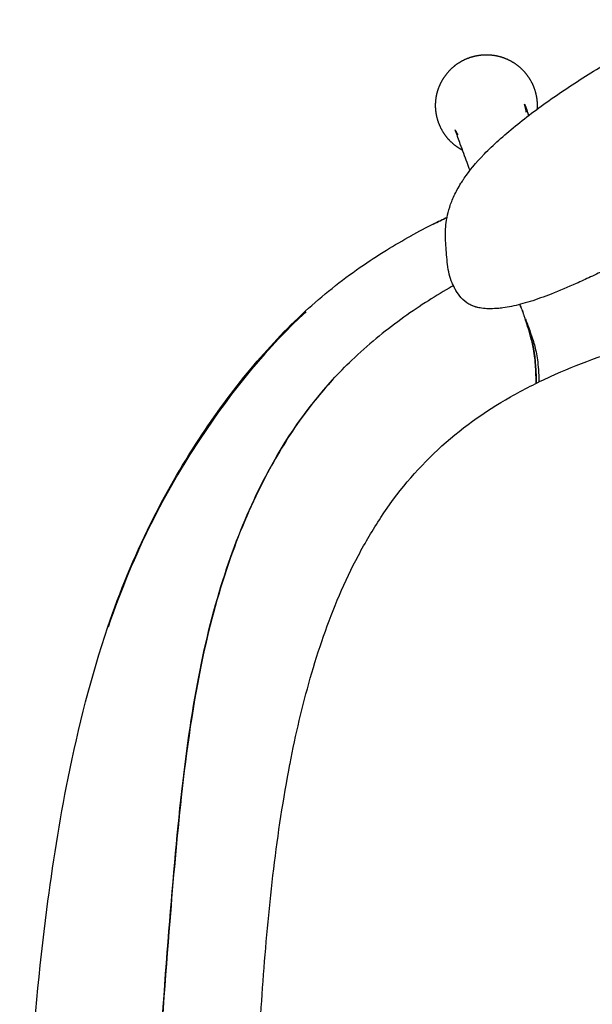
# Model space of a CAD drawing. Header units: millimetres. Extents: x -51070 to 51015663, y -411665 to 5486839.
# Tile 27 of 31: x 51014372 to 51014508, y 5486031 to 5486264. Entities that reach past the tile are written whole.
import ezdxf

# ---------------------------------------------------------------- set-up
doc = ezdxf.new("R2010")
doc.units = ezdxf.units.MM
doc.layers.add('00_FURNITURE _', color=30, linetype='Continuous', lineweight=9)
doc.layers.add('08-01-2026-braccioli-080126', color=7, linetype='Continuous', true_color=0x000000)

# ---------------------------------------------------------------- blocks, each defined once
blk = doc.blocks.new('awrsghj')
at = {"layer": '08-01-2026-braccioli-080126', "color": 7}
for points, knots in [([(-25179.12, -10407.85), (-25179.1, -10407.83), (-25179.08, -10407.81), (-25179.07, -10407.79), (-25178.05, -10406.74), (-25176.91, -10405.65), (-25175.68, -10404.54), (-25174.45, -10403.43), (-25173.12, -10402.3), (-25171.72, -10401.16), (-25170.33, -10400.03), (-25168.86, -10398.89), (-25167.34, -10397.75), (-25165.82, -10396.61), (-25164.25, -10395.48), (-25162.64, -10394.36), (-25159.42, -10392.12), (-25156.05, -10389.93), (-25152.59, -10387.8), (-25149.13, -10385.68), (-25145.58, -10383.63), (-25141.96, -10381.67), (-25138.34, -10379.7), (-25134.66, -10377.82), (-25130.92, -10376.05), (-25130.91, -10376.05), (-25130.91, -10376.05), (-25130.91, -10376.04)], [0, 0, 0, 0, 0.108976, 0.108976, 0.108976, 6.37615, 6.37615, 6.37615, 12.633821, 12.633821, 12.633821, 18.883054, 18.883054, 18.883054, 25.126988, 25.126988, 25.126988, 37.610106, 37.610106, 37.610106, 50.083959, 50.083959, 50.083959, 62.558506, 62.558506, 62.558506, 62.571225, 62.571225, 62.571225, 62.571225]), ([(-25169.19, -10397.91), (-25169.21, -10397.68), (-25169.23, -10397.45), (-25169.31, -10397.01), (-25169.35, -10396.79), (-25169.47, -10396.28), (-25169.53, -10396.13), (-25169.55, -10396.06), (-25169.55, -10396.05), (-25169.55, -10396.05)], [0, 0, 0, 0, 0.769889, 0.769889, 1.584232, 1.584232, 3.118644, 3.118644, 3.578184, 3.578184, 3.578184, 3.578184]), ([(-25169.55, -10396.05), (-25169.55, -10396.05), (-25169.53, -10396.12), (-25169.47, -10396.28), (-25169.42, -10396.4), (-25169.38, -10396.52)], [3.578184, 3.578184, 3.578184, 3.578184, 5.00638, 5.00638, 6.600375, 6.600375, 6.600375, 6.600375]), ([(-25169.38, -10396.52), (-25169.18, -10397.06), (-25168.95, -10397.66), (-25168.71, -10398.33), (-25168.64, -10398.5), (-25168.58, -10398.68)], [0, 0, 0, 0, 7.706977, 7.706977, 10.434519, 10.434519, 10.434519, 10.434519]), ([(-25185.97, -10402.06), (-25185.97, -10402.06), (-25185.97, -10402.07), (-25185.96, -10402.09), (-25185.95, -10402.12), (-25185.91, -10402.2), (-25185.88, -10402.27), (-25185.73, -10402.58), (-25185.55, -10402.92), (-25185.31, -10403.28)], [2.177786, 2.177786, 2.177786, 2.177786, 2.514482, 2.514482, 3.046563, 3.046563, 3.648178, 3.648178, 5.230223, 5.230223, 5.230223, 5.230223]), ([(-24863.04, -10438.41), (-24864.17, -10437.9), (-24865.3, -10437.38), (-24866.42, -10436.86), (-24867.65, -10436.28), (-24868.86, -10435.71), (-24870.09, -10435.13), (-24871.42, -10434.5), (-24872.75, -10433.87), (-24874.08, -10433.24), (-24875.52, -10432.56), (-24876.95, -10431.88), (-24878.4, -10431.21), (-24881.59, -10429.72), (-24884.79, -10428.27), (-24888.03, -10426.86), (-24891.67, -10425.27), (-24895.33, -10423.75), (-24899.03, -10422.3), (-24903.08, -10420.72), (-24907.22, -10419.2), (-24915.73, -10416.27), (-24920.19, -10414.84), (-24924.65, -10413.52), (-24933.88, -10410.77), (-24943.45, -10408.37), (-24952.92, -10406.56), (-24962.41, -10404.74), (-24971.95, -10403.48), (-24981.57, -10402.68), (-24991.1, -10401.89), (-25000.64, -10401.55), (-25010.2, -10401.55), (-25019.76, -10401.55), (-25029.29, -10401.89), (-25038.82, -10402.68), (-25048.45, -10403.48), (-25057.99, -10404.74), (-25067.48, -10406.56), (-25076.95, -10408.37), (-25086.51, -10410.77), (-25095.75, -10413.52), (-25100.21, -10414.84), (-25104.67, -10416.27), (-25113.18, -10419.2), (-25117.32, -10420.72), (-25121.37, -10422.3), (-25125.07, -10423.75), (-25128.73, -10425.27), (-25132.36, -10426.86), (-25135.61, -10428.27), (-25138.81, -10429.72), (-25142, -10431.21), (-25143.45, -10431.88), (-25144.88, -10432.56), (-25146.32, -10433.24), (-25147.65, -10433.87), (-25148.97, -10434.5), (-25150.3, -10435.13), (-25151.53, -10435.71), (-25152.75, -10436.28), (-25153.98, -10436.86), (-25155.1, -10437.38), (-25156.23, -10437.9), (-25157.36, -10438.41)], [0, 0, 0, 0, 3.773233, 3.773233, 3.773233, 7.885595, 7.885595, 7.885595, 12.3425, 12.3425, 12.3425, 17.143634, 17.143634, 17.143634, 27.760688, 27.760688, 27.760688, 39.683597, 39.683597, 39.683597, 52.784722, 52.784722, 66.787513, 66.787513, 66.787513, 95.928646, 95.928646, 95.928646, 124.875556, 124.875556, 124.875556, 153.538335, 153.538335, 153.538335, 182.201113, 182.201113, 182.201113, 211.148024, 211.148024, 211.148024, 240.289156, 240.289156, 240.289156, 254.291947, 254.291947, 267.393073, 267.393073, 267.393073, 279.315982, 279.315982, 279.315982, 289.933036, 289.933036, 289.933036, 294.734169, 294.734169, 294.734169, 299.191074, 299.191074, 299.191074, 303.303437, 303.303437, 303.303437, 307.076669, 307.076669, 307.076669, 307.076669]), ([(-25184.75, -10405.44), (-25184.95, -10404.9), (-25185.13, -10404.39), (-25185.41, -10403.62), (-25185.5, -10403.36), (-25185.67, -10402.9), (-25185.79, -10402.55), (-25185.87, -10402.34)], [0, 0, 0, 0, 6.784736, 6.784736, 10.761304, 10.761304, 14.740746, 14.740746, 14.740746, 14.740746]), ([(-25186.68, -10438.25), (-25186.98, -10437.6), (-25187.2, -10436.89), (-25187.37, -10436.19), (-25187.54, -10435.44), (-25187.66, -10434.68), (-25187.76, -10433.92), (-25187.86, -10433.16), (-25187.94, -10432.4), (-25188, -10431.64), (-25188.06, -10430.88), (-25188.11, -10430.13), (-25188.16, -10429.37), (-25188.16, -10429.35), (-25188.16, -10429.33), (-25188.17, -10429.31), (-25188.21, -10428.64), (-25188.24, -10427.96), (-25188.25, -10427.27), (-25188.26, -10426.8), (-25188.26, -10426.33), (-25188.24, -10425.86), (-25188.23, -10425.61), (-25188.21, -10425.37), (-25188.19, -10425.11), (-25188.14, -10424.37), (-25188.04, -10423.61), (-25187.89, -10422.81), (-25187.74, -10422.02), (-25187.53, -10421.19), (-25187.25, -10420.33), (-25186.98, -10419.47), (-25186.63, -10418.58), (-25186.19, -10417.64), (-25185.75, -10416.7), (-25185.23, -10415.73), (-25184.59, -10414.7), (-25184.48, -10414.53), (-25184.37, -10414.35), (-25184.11, -10413.96), (-25183.96, -10413.73), (-25183.81, -10413.51), (-25182.62, -10411.77), (-25181.09, -10409.89), (-25179.12, -10407.85)], [0.002822, 0.002822, 0.002822, 0.002822, 8.019693, 8.019693, 8.019693, 16.471084, 16.471084, 16.471084, 24.9077, 24.9077, 24.9077, 33.336702, 33.336702, 33.336702, 33.573762, 33.573762, 33.573762, 40.989945, 40.989945, 40.989945, 45.913938, 45.913938, 45.913938, 48.424281, 48.424281, 48.424281, 55.874458, 55.874458, 55.874458, 63.329164, 63.329164, 63.329164, 70.78266, 70.78266, 70.78266, 78.245098, 78.245098, 78.245098, 79.492279, 79.492279, 81.070884, 81.070884, 81.070884, 93.246326, 93.246326, 93.246326, 93.246326]), ([(-25186.68, -10438.25), (-25186.98, -10437.6), (-25187.2, -10436.89), (-25187.37, -10436.19), (-25187.54, -10435.44), (-25187.66, -10434.68), (-25187.76, -10433.92), (-25187.86, -10433.16), (-25187.94, -10432.4), (-25188, -10431.64), (-25188.06, -10430.88), (-25188.11, -10430.13), (-25188.16, -10429.37), (-25188.16, -10429.35), (-25188.16, -10429.33), (-25188.17, -10429.31), (-25188.21, -10428.64), (-25188.24, -10427.96), (-25188.25, -10427.27), (-25188.26, -10426.8), (-25188.26, -10426.33), (-25188.24, -10425.86), (-25188.23, -10425.61), (-25188.21, -10425.37), (-25188.19, -10425.11), (-25188.14, -10424.37), (-25188.04, -10423.61), (-25187.89, -10422.81), (-25187.74, -10422.02), (-25187.53, -10421.19), (-25187.25, -10420.33), (-25186.98, -10419.47), (-25186.63, -10418.58), (-25186.19, -10417.64), (-25185.75, -10416.7), (-25185.23, -10415.73), (-25184.59, -10414.7), (-25184.48, -10414.53), (-25184.37, -10414.35), (-25184.11, -10413.96), (-25183.96, -10413.73), (-25183.81, -10413.51), (-25182.62, -10411.77), (-25181.09, -10409.89), (-25179.12, -10407.85)], [0.002822, 0.002822, 0.002822, 0.002822, 8.019693, 8.019693, 8.019693, 16.471084, 16.471084, 16.471084, 24.9077, 24.9077, 24.9077, 33.336702, 33.336702, 33.336702, 33.573762, 33.573762, 33.573762, 40.989945, 40.989945, 40.989945, 45.913938, 45.913938, 45.913938, 48.424281, 48.424281, 48.424281, 55.874458, 55.874458, 55.874458, 63.329164, 63.329164, 63.329164, 70.78266, 70.78266, 70.78266, 78.245098, 78.245098, 78.245098, 79.492279, 79.492279, 81.070884, 81.070884, 81.070884, 93.246326, 93.246326, 93.246326, 93.246326]), ([(-25221.38, -10444.97), (-25217.29, -10441.21), (-25212.96, -10437.75), (-25208.39, -10434.58), (-25206.36, -10433.16), (-25204.29, -10431.8), (-25200.28, -10429.34), (-25198.35, -10428.21), (-25196.4, -10427.14)], [0, 0, 0, 0, 16.664684, 16.664684, 16.664684, 24.106283, 24.106283, 30.791945, 30.791945, 30.791945, 30.791945]), ([(-25221.38, -10444.97), (-25217.29, -10441.21), (-25212.96, -10437.75), (-25208.39, -10434.58), (-25206.36, -10433.16), (-25204.29, -10431.8), (-25200.28, -10429.34), (-25198.35, -10428.21), (-25196.4, -10427.14)], [0, 0, 0, 0, 16.664684, 16.664684, 16.664684, 24.106283, 24.106283, 30.791945, 30.791945, 30.791945, 30.791945]), ([(-25187.36, -10439.49), (-25189.26, -10440.59), (-25191.15, -10441.73), (-25194.96, -10444.19), (-25196.9, -10445.52), (-25198.79, -10446.89), (-25200.78, -10448.34), (-25202.73, -10449.85), (-25206.6, -10453.05), (-25208.52, -10454.75), (-25210.38, -10456.53)], [0, 0, 0, 0, 6.61771, 6.61771, 13.63974, 13.63974, 13.63974, 21.033644, 21.033644, 28.72776, 28.72776, 28.72776, 28.72776]), ([(-25187.36, -10439.49), (-25189.26, -10440.59), (-25191.15, -10441.73), (-25194.96, -10444.19), (-25196.9, -10445.52), (-25198.79, -10446.89), (-25200.78, -10448.34), (-25202.73, -10449.85), (-25206.6, -10453.05), (-25208.52, -10454.75), (-25210.38, -10456.53)], [0, 0, 0, 0, 6.61771, 6.61771, 13.63974, 13.63974, 13.63974, 21.033644, 21.033644, 28.72776, 28.72776, 28.72776, 28.72776]), ([(-25190.07, -10477.7), (-25184.88, -10472.86), (-25179.05, -10468.73), (-25172.9, -10465.22), (-25169.82, -10463.47), (-25166.66, -10461.87), (-25163.44, -10460.4), (-25160.23, -10458.94), (-25156.96, -10457.61), (-25153.65, -10456.38), (-25150.35, -10455.17), (-25147.02, -10454.06), (-25143.66, -10453.04), (-25140.3, -10452.02), (-25136.91, -10451.09), (-25133.51, -10450.23), (-25130.11, -10449.37), (-25126.7, -10448.58), (-25123.27, -10447.85), (-25119.84, -10447.12), (-25116.4, -10446.45), (-25112.96, -10445.83), (-25112.95, -10445.82), (-25112.94, -10445.82), (-25112.93, -10445.82), (-25104.47, -10444.28), (-25095.97, -10443.02), (-25087.44, -10441.96), (-25078.91, -10440.91), (-25070.35, -10440.07), (-25061.77, -10439.41), (-25053.2, -10438.75), (-25044.61, -10438.28), (-25036.01, -10437.96), (-25027.41, -10437.65), (-25018.81, -10437.49), (-25010.2, -10437.49), (-25001.59, -10437.49), (-24992.98, -10437.65), (-24984.39, -10437.96), (-24975.79, -10438.28), (-24967.19, -10438.75), (-24958.62, -10439.41), (-24950.04, -10440.07), (-24941.48, -10440.91), (-24932.96, -10441.96), (-24924.42, -10443.02), (-24915.92, -10444.28), (-24907.47, -10445.82), (-24907.46, -10445.82), (-24907.45, -10445.82), (-24907.44, -10445.83), (-24900.53, -10447.08), (-24893.66, -10448.51), (-24886.86, -10450.23), (-24880.04, -10451.96), (-24873.29, -10453.96), (-24866.69, -10456.41), (-24863.38, -10457.63), (-24860.11, -10458.96), (-24856.91, -10460.43), (-24853.7, -10461.89), (-24850.54, -10463.49), (-24847.48, -10465.24), (-24844.4, -10466.99), (-24841.42, -10468.89), (-24838.55, -10470.96), (-24835.67, -10473.04), (-24832.92, -10475.28), (-24830.32, -10477.7)], [0, 0, 0, 0, 21.372907, 21.372907, 21.372907, 32.020866, 32.020866, 32.020866, 42.628021, 42.628021, 42.628021, 53.197888, 53.197888, 53.197888, 63.750893, 63.750893, 63.750893, 74.29539, 74.29539, 74.29539, 84.82962, 84.82962, 84.82962, 84.858124, 84.858124, 84.858124, 110.705355, 110.705355, 110.705355, 136.541882, 136.541882, 136.541882, 162.370682, 162.370682, 162.370682, 188.195208, 188.195208, 188.195208, 214.018962, 214.018962, 214.018962, 239.852083, 239.852083, 239.852083, 265.689938, 265.689938, 265.689938, 291.532267, 291.532267, 291.532267, 291.560771, 291.560771, 291.560771, 312.671063, 312.671063, 312.671063, 333.837053, 333.837053, 333.837053, 344.440341, 344.440341, 344.440341, 355.058757, 355.058757, 355.058757, 365.699249, 365.699249, 365.699249, 376.36514, 376.36514, 376.36514, 376.36514]), ([(-25190.07, -10477.7), (-25184.88, -10472.86), (-25179.05, -10468.73), (-25172.9, -10465.22), (-25169.82, -10463.47), (-25166.66, -10461.87), (-25163.44, -10460.4), (-25160.23, -10458.94), (-25156.96, -10457.61), (-25153.65, -10456.38), (-25150.35, -10455.17), (-25147.02, -10454.06), (-25143.66, -10453.04), (-25140.3, -10452.02), (-25136.91, -10451.09), (-25133.51, -10450.23), (-25130.11, -10449.37), (-25126.7, -10448.58), (-25123.27, -10447.85), (-25119.84, -10447.12), (-25116.4, -10446.45), (-25112.96, -10445.83), (-25112.95, -10445.82), (-25112.94, -10445.82), (-25112.93, -10445.82), (-25104.47, -10444.28), (-25095.97, -10443.02), (-25087.44, -10441.96), (-25078.91, -10440.91), (-25070.35, -10440.07), (-25061.77, -10439.41), (-25053.2, -10438.75), (-25044.61, -10438.28), (-25036.01, -10437.96), (-25027.41, -10437.65), (-25018.81, -10437.49), (-25010.2, -10437.49), (-25001.59, -10437.49), (-24992.98, -10437.65), (-24984.39, -10437.96), (-24975.79, -10438.28), (-24967.19, -10438.75), (-24958.62, -10439.41), (-24950.04, -10440.07), (-24941.48, -10440.91), (-24932.96, -10441.96), (-24924.42, -10443.02), (-24915.92, -10444.28), (-24907.47, -10445.82), (-24907.46, -10445.82), (-24907.45, -10445.82), (-24907.44, -10445.83), (-24900.53, -10447.08), (-24893.66, -10448.51), (-24886.86, -10450.23), (-24880.04, -10451.96), (-24873.29, -10453.96), (-24866.69, -10456.41), (-24863.38, -10457.63), (-24860.11, -10458.96), (-24856.91, -10460.43), (-24853.7, -10461.89), (-24850.54, -10463.49), (-24847.48, -10465.24), (-24844.4, -10466.99), (-24841.42, -10468.89), (-24838.55, -10470.96), (-24835.67, -10473.04), (-24832.92, -10475.28), (-24830.32, -10477.7)], [0, 0, 0, 0, 21.372907, 21.372907, 21.372907, 32.020866, 32.020866, 32.020866, 42.628021, 42.628021, 42.628021, 53.197888, 53.197888, 53.197888, 63.750893, 63.750893, 63.750893, 74.29539, 74.29539, 74.29539, 84.82962, 84.82962, 84.82962, 84.858124, 84.858124, 84.858124, 110.705355, 110.705355, 110.705355, 136.541882, 136.541882, 136.541882, 162.370682, 162.370682, 162.370682, 188.195208, 188.195208, 188.195208, 214.018962, 214.018962, 214.018962, 239.852083, 239.852083, 239.852083, 265.689938, 265.689938, 265.689938, 291.532267, 291.532267, 291.532267, 291.560771, 291.560771, 291.560771, 312.671063, 312.671063, 312.671063, 333.837053, 333.837053, 333.837053, 344.440341, 344.440341, 344.440341, 355.058757, 355.058757, 355.058757, 365.699249, 365.699249, 365.699249, 376.36514, 376.36514, 376.36514, 376.36514]), ([(-25180.66, -10444.07), (-25180.66, -10444.07), (-25180.66, -10444.07), (-25180.67, -10444.07), (-25180.67, -10444.07), (-25180.69, -10444.06), (-25180.69, -10444.06), (-25180.72, -10444.05), (-25180.74, -10444.05), (-25180.79, -10444.04), (-25180.82, -10444.03), (-25180.92, -10444), (-25180.99, -10443.98), (-25181.12, -10443.95), (-25181.19, -10443.93), (-25181.37, -10443.87), (-25181.49, -10443.83), (-25181.68, -10443.76), (-25181.75, -10443.73), (-25182.14, -10443.57), (-25182.43, -10443.43), (-25182.71, -10443.27), (-25183.42, -10442.87), (-25184.02, -10442.36), (-25184.53, -10441.78), (-25185, -10441.26), (-25185.41, -10440.67), (-25185.78, -10440.04), (-25185.93, -10439.78), (-25186.09, -10439.49), (-25186.37, -10438.92), (-25186.53, -10438.59), (-25186.68, -10438.26)], [0.006533, 0.006533, 0.006533, 0.006533, 0.021511, 0.021511, 0.043006, 0.043006, 0.085981, 0.085981, 0.171925, 0.171925, 0.34381, 0.34381, 0.689822, 0.689822, 1.038218, 1.038218, 1.685377, 1.685377, 2.098682, 2.098682, 3.922345, 3.922345, 3.922345, 8.629273, 8.629273, 8.629273, 12.915606, 12.915606, 12.915606, 14.749984, 14.749984, 16.437105, 16.437105, 16.437105, 16.437105]), ([(-25180.66, -10444.07), (-25180.66, -10444.07), (-25180.66, -10444.07), (-25180.67, -10444.07), (-25180.67, -10444.07), (-25180.69, -10444.06), (-25180.69, -10444.06), (-25180.72, -10444.05), (-25180.74, -10444.05), (-25180.79, -10444.04), (-25180.82, -10444.03), (-25180.92, -10444), (-25180.99, -10443.98), (-25181.12, -10443.95), (-25181.19, -10443.93), (-25181.37, -10443.87), (-25181.49, -10443.83), (-25181.68, -10443.76), (-25181.75, -10443.73), (-25182.14, -10443.57), (-25182.43, -10443.43), (-25182.71, -10443.27), (-25183.42, -10442.87), (-25184.02, -10442.36), (-25184.53, -10441.78), (-25185, -10441.26), (-25185.41, -10440.67), (-25185.78, -10440.04), (-25185.93, -10439.78), (-25186.09, -10439.49), (-25186.37, -10438.92), (-25186.53, -10438.59), (-25186.68, -10438.26)], [0.006533, 0.006533, 0.006533, 0.006533, 0.021511, 0.021511, 0.043006, 0.043006, 0.085981, 0.085981, 0.171925, 0.171925, 0.34381, 0.34381, 0.689822, 0.689822, 1.038218, 1.038218, 1.685377, 1.685377, 2.098682, 2.098682, 3.922345, 3.922345, 3.922345, 8.629273, 8.629273, 8.629273, 12.915606, 12.915606, 12.915606, 14.749984, 14.749984, 16.437105, 16.437105, 16.437105, 16.437105]), ([(-25157.36, -10438.41), (-25159.32, -10439.28), (-25161.31, -10440.13), (-25163.29, -10440.9), (-25164.94, -10441.55), (-25166.6, -10442.15), (-25168.27, -10442.67), (-25169.01, -10442.9), (-25169.76, -10443.12), (-25170.5, -10443.31), (-25171.21, -10443.5), (-25171.92, -10443.67), (-25172.63, -10443.81), (-25173.32, -10443.95), (-25174.01, -10444.07), (-25174.69, -10444.17), (-25175.13, -10444.23), (-25175.57, -10444.27), (-25175.99, -10444.31), (-25176.22, -10444.33), (-25176.44, -10444.34), (-25176.65, -10444.35)], [0, 0, 0, 0, 6.574107, 6.574107, 6.574107, 12.047501, 12.047501, 12.047501, 14.484148, 14.484148, 14.484148, 16.804, 16.804, 16.804, 19.065959, 19.065959, 19.065959, 20.536715, 20.536715, 20.536715, 21.304188, 21.304188, 21.304188, 21.304188]), ([(-25176.65, -10444.35), (-25177.29, -10444.39), (-25177.9, -10444.39), (-25178.47, -10444.36), (-25179.05, -10444.34), (-25179.59, -10444.28), (-25180.08, -10444.19), (-25180.28, -10444.15), (-25180.47, -10444.11), (-25180.66, -10444.07)], [0, 0, 0, 0, 2.242367, 2.242367, 2.242367, 4.521618, 4.521618, 4.521618, 5.451836, 5.451836, 5.451836, 5.451836]), ([(-25176.65, -10444.35), (-25177.29, -10444.39), (-25177.9, -10444.39), (-25178.47, -10444.36), (-25179.05, -10444.34), (-25179.59, -10444.28), (-25180.08, -10444.19), (-25180.28, -10444.15), (-25180.47, -10444.11), (-25180.66, -10444.07)], [0, 0, 0, 0, 2.242367, 2.242367, 2.242367, 4.521618, 4.521618, 4.521618, 5.451836, 5.451836, 5.451836, 5.451836]), ([(-25170.19, -10444.51), (-25170.28, -10444.31), (-25170.38, -10444.07), (-25170.49, -10443.81), (-25170.5, -10443.79), (-25170.51, -10443.77), (-25170.52, -10443.75), (-25170.53, -10443.72), (-25170.54, -10443.7), (-25170.55, -10443.68), (-25170.56, -10443.66), (-25170.57, -10443.63), (-25170.58, -10443.61), (-25170.59, -10443.58), (-25170.6, -10443.56), (-25170.61, -10443.54), (-25170.62, -10443.51), (-25170.63, -10443.49), (-25170.64, -10443.46), (-25170.65, -10443.44), (-25170.66, -10443.42), (-25170.67, -10443.39), (-25170.67, -10443.38), (-25170.68, -10443.37), (-25170.68, -10443.36)], [0, 0, 0, 0, 16.134235, 16.134235, 16.134235, 17.134235, 17.134235, 17.134235, 18.134235, 18.134235, 18.134235, 19.134235, 19.134235, 19.134235, 20.134235, 20.134235, 20.134235, 21.134235, 21.134235, 21.134235, 22.134235, 22.134235, 22.134235, 22.55464, 22.55464, 22.55464, 22.55464]), ([(-25170.19, -10444.51), (-25170.28, -10444.31), (-25170.38, -10444.07), (-25170.49, -10443.81), (-25170.5, -10443.79), (-25170.51, -10443.77), (-25170.52, -10443.75), (-25170.53, -10443.72), (-25170.54, -10443.7), (-25170.55, -10443.68), (-25170.56, -10443.66), (-25170.57, -10443.63), (-25170.58, -10443.61), (-25170.59, -10443.58), (-25170.6, -10443.56), (-25170.61, -10443.54), (-25170.62, -10443.51), (-25170.63, -10443.49), (-25170.64, -10443.46), (-25170.65, -10443.44), (-25170.66, -10443.42), (-25170.67, -10443.39), (-25170.67, -10443.38), (-25170.68, -10443.37), (-25170.68, -10443.36)], [0, 0, 0, 0, 16.134235, 16.134235, 16.134235, 17.134235, 17.134235, 17.134235, 18.134235, 18.134235, 18.134235, 19.134235, 19.134235, 19.134235, 20.134235, 20.134235, 20.134235, 21.134235, 21.134235, 21.134235, 22.134235, 22.134235, 22.134235, 22.55464, 22.55464, 22.55464, 22.55464]), ([(-25246.54, -10475.28), (-25242.75, -10469.5), (-25238.65, -10463.87), (-25230.26, -10453.78), (-25225.97, -10449.18), (-25221.38, -10444.97)], [0, 0, 0, 0, 20.803317, 20.803317, 39.534222, 39.534222, 39.534222, 39.534222]), ([(-25246.54, -10475.28), (-25242.75, -10469.5), (-25238.65, -10463.87), (-25230.26, -10453.78), (-25225.97, -10449.18), (-25221.38, -10444.97)], [0, 0, 0, 0, 20.803317, 20.803317, 39.534222, 39.534222, 39.534222, 39.534222]), ([(-25169.98, -10445.02), (-25169.98, -10445.02), (-25169.98, -10445.02), (-25169.98, -10445.02), (-25169.98, -10445.01), (-25169.99, -10445), (-25169.99, -10444.98), (-25169.99, -10444.98), (-25170, -10444.97), (-25170, -10444.97), (-25170.01, -10444.95), (-25170.01, -10444.93), (-25170.02, -10444.91), (-25170.04, -10444.86), (-25170.06, -10444.82), (-25170.09, -10444.75), (-25170.09, -10444.75), (-25170.09, -10444.74), (-25170.09, -10444.74), (-25170.1, -10444.73), (-25170.1, -10444.73), (-25170.1, -10444.72), (-25170.1, -10444.72), (-25170.1, -10444.71), (-25170.11, -10444.7), (-25170.11, -10444.7), (-25170.11, -10444.69), (-25170.12, -10444.69), (-25170.12, -10444.68), (-25170.12, -10444.67), (-25170.12, -10444.67), (-25170.13, -10444.66), (-25170.13, -10444.65), (-25170.13, -10444.65), (-25170.13, -10444.64), (-25170.14, -10444.63), (-25170.14, -10444.63), (-25170.14, -10444.62), (-25170.15, -10444.61), (-25170.15, -10444.61), (-25170.15, -10444.6), (-25170.16, -10444.59), (-25170.16, -10444.58), (-25170.16, -10444.58), (-25170.17, -10444.57), (-25170.17, -10444.56), (-25170.17, -10444.55), (-25170.18, -10444.55), (-25170.18, -10444.54), (-25170.18, -10444.54), (-25170.18, -10444.54), (-25170.18, -10444.53)], [6.013302, 6.013302, 6.013302, 6.013302, 6.460017, 6.460017, 6.460017, 8.748341, 8.748341, 8.748341, 9.906826, 9.906826, 9.906826, 13.427218, 13.427218, 13.427218, 20.663809, 20.663809, 20.663809, 21.663809, 21.663809, 21.663809, 22.663809, 22.663809, 22.663809, 23.663809, 23.663809, 23.663809, 24.663809, 24.663809, 24.663809, 25.663809, 25.663809, 25.663809, 26.663809, 26.663809, 26.663809, 27.663809, 27.663809, 27.663809, 28.663809, 28.663809, 28.663809, 29.663809, 29.663809, 29.663809, 30.663809, 30.663809, 30.663809, 31.663809, 31.663809, 31.663809, 32.663809, 32.663809, 32.663809, 32.663809]), ([(-25169.98, -10445.02), (-25169.98, -10445.02), (-25169.98, -10445.02), (-25169.98, -10445.02), (-25169.98, -10445.01), (-25169.99, -10445), (-25169.99, -10444.98), (-25169.99, -10444.98), (-25170, -10444.97), (-25170, -10444.97), (-25170.01, -10444.95), (-25170.01, -10444.93), (-25170.02, -10444.91), (-25170.04, -10444.86), (-25170.06, -10444.82), (-25170.09, -10444.75), (-25170.09, -10444.75), (-25170.09, -10444.74), (-25170.09, -10444.74), (-25170.1, -10444.73), (-25170.1, -10444.73), (-25170.1, -10444.72), (-25170.1, -10444.72), (-25170.1, -10444.71), (-25170.11, -10444.7), (-25170.11, -10444.7), (-25170.11, -10444.69), (-25170.12, -10444.69), (-25170.12, -10444.68), (-25170.12, -10444.67), (-25170.12, -10444.67), (-25170.13, -10444.66), (-25170.13, -10444.65), (-25170.13, -10444.65), (-25170.13, -10444.64), (-25170.14, -10444.63), (-25170.14, -10444.63), (-25170.14, -10444.62), (-25170.15, -10444.61), (-25170.15, -10444.61), (-25170.15, -10444.6), (-25170.16, -10444.59), (-25170.16, -10444.58), (-25170.16, -10444.58), (-25170.17, -10444.57), (-25170.17, -10444.56), (-25170.17, -10444.55), (-25170.18, -10444.55), (-25170.18, -10444.54), (-25170.18, -10444.54), (-25170.18, -10444.54), (-25170.18, -10444.53)], [6.013302, 6.013302, 6.013302, 6.013302, 6.460017, 6.460017, 6.460017, 8.748341, 8.748341, 8.748341, 9.906826, 9.906826, 9.906826, 13.427218, 13.427218, 13.427218, 20.663809, 20.663809, 20.663809, 21.663809, 21.663809, 21.663809, 22.663809, 22.663809, 22.663809, 23.663809, 23.663809, 23.663809, 24.663809, 24.663809, 24.663809, 25.663809, 25.663809, 25.663809, 26.663809, 26.663809, 26.663809, 27.663809, 27.663809, 27.663809, 28.663809, 28.663809, 28.663809, 29.663809, 29.663809, 29.663809, 30.663809, 30.663809, 30.663809, 31.663809, 31.663809, 31.663809, 32.663809, 32.663809, 32.663809, 32.663809]), ([(-25170.06, -10444.76), (-25170.06, -10444.76), (-25170.06, -10444.77), (-25170.06, -10444.77), (-25170.06, -10444.77), (-25170.06, -10444.77), (-25170.06, -10444.77), (-25170.06, -10444.79), (-25170.05, -10444.82), (-25170.03, -10444.87)], [16.269644, 16.269644, 16.269644, 16.269644, 17.141765, 17.141765, 17.141765, 17.485112, 17.485112, 17.485112, 20.106699, 20.106699, 20.106699, 20.106699]), ([(-25170.06, -10444.76), (-25170.06, -10444.76), (-25170.06, -10444.77), (-25170.06, -10444.77), (-25170.06, -10444.77), (-25170.06, -10444.77), (-25170.06, -10444.77), (-25170.06, -10444.79), (-25170.05, -10444.82), (-25170.03, -10444.87)], [16.269644, 16.269644, 16.269644, 16.269644, 17.141765, 17.141765, 17.141765, 17.485112, 17.485112, 17.485112, 20.106699, 20.106699, 20.106699, 20.106699]), ([(-25169.62, -10446.11), (-25169.62, -10446.11), (-25169.62, -10446.1), (-25169.63, -10446.09), (-25169.64, -10446.05), (-25169.66, -10445.98), (-25169.69, -10445.92), (-25169.72, -10445.84), (-25169.75, -10445.74), (-25169.79, -10445.64), (-25169.79, -10445.64), (-25169.79, -10445.64), (-25169.79, -10445.64), (-25169.82, -10445.53), (-25169.87, -10445.4), (-25169.91, -10445.27), (-25169.94, -10445.17), (-25169.97, -10445.08), (-25169.99, -10445.01), (-25170, -10444.99), (-25170, -10444.97), (-25170.01, -10444.95), (-25170.03, -10444.87), (-25170.05, -10444.82), (-25170.06, -10444.79), (-25170.06, -10444.77), (-25170.06, -10444.76), (-25170.06, -10444.76)], [1.227382, 1.227382, 1.227382, 1.227382, 1.772185, 1.772185, 1.772185, 3.87081, 3.87081, 3.87081, 6.278404, 6.278404, 6.278404, 6.301246, 6.301246, 6.301246, 8.909446, 8.909446, 8.909446, 10.93573, 10.93573, 10.93573, 11.594535, 11.594535, 11.594535, 14.310428, 14.310428, 14.310428, 16.269644, 16.269644, 16.269644, 16.269644]), ([(-25169.62, -10446.11), (-25169.62, -10446.11), (-25169.62, -10446.1), (-25169.63, -10446.09), (-25169.64, -10446.05), (-25169.66, -10445.98), (-25169.69, -10445.92), (-25169.72, -10445.84), (-25169.75, -10445.74), (-25169.79, -10445.64), (-25169.79, -10445.64), (-25169.79, -10445.64), (-25169.79, -10445.64), (-25169.82, -10445.53), (-25169.87, -10445.4), (-25169.91, -10445.27), (-25169.94, -10445.17), (-25169.97, -10445.08), (-25169.99, -10445.01), (-25170, -10444.99), (-25170, -10444.97), (-25170.01, -10444.95), (-25170.03, -10444.87), (-25170.05, -10444.82), (-25170.06, -10444.79), (-25170.06, -10444.77), (-25170.06, -10444.76), (-25170.06, -10444.76)], [1.227382, 1.227382, 1.227382, 1.227382, 1.772185, 1.772185, 1.772185, 3.87081, 3.87081, 3.87081, 6.278404, 6.278404, 6.278404, 6.301246, 6.301246, 6.301246, 8.909446, 8.909446, 8.909446, 10.93573, 10.93573, 10.93573, 11.594535, 11.594535, 11.594535, 14.310428, 14.310428, 14.310428, 16.269644, 16.269644, 16.269644, 16.269644]), ([(-25170.03, -10444.87), (-25170.01, -10444.93), (-25170, -10444.97), (-25169.99, -10445), (-25169.98, -10445.01), (-25169.98, -10445.02), (-25169.98, -10445.02)], [0, 0, 0, 0, 3.13313, 3.13313, 3.13313, 5.281038, 5.281038, 5.281038, 5.281038]), ([(-25170.03, -10444.87), (-25170.01, -10444.93), (-25170, -10444.97), (-25169.99, -10445), (-25169.98, -10445.01), (-25169.98, -10445.02), (-25169.98, -10445.02)], [0, 0, 0, 0, 3.13313, 3.13313, 3.13313, 5.281038, 5.281038, 5.281038, 5.281038]), ([(-25169.43, -10446.72), (-25169.51, -10446.47), (-25169.55, -10446.34), (-25169.57, -10446.27), (-25169.59, -10446.19), (-25169.6, -10446.16), (-25169.61, -10446.14), (-25169.61, -10446.13), (-25169.61, -10446.12), (-25169.62, -10446.12), (-25169.62, -10446.11), (-25169.62, -10446.11), (-25169.62, -10446.11)], [0, 0, 0, 0, 1.874294, 1.874294, 1.874294, 3.787273, 3.787273, 3.787273, 4.847693, 4.847693, 4.847693, 6.019725, 6.019725, 6.019725, 6.019725]), ([(-25169.43, -10446.72), (-25169.51, -10446.47), (-25169.55, -10446.34), (-25169.57, -10446.27), (-25169.59, -10446.19), (-25169.6, -10446.16), (-25169.61, -10446.14), (-25169.61, -10446.13), (-25169.61, -10446.12), (-25169.62, -10446.12), (-25169.62, -10446.11), (-25169.62, -10446.11), (-25169.62, -10446.11)], [0, 0, 0, 0, 1.874294, 1.874294, 1.874294, 3.787273, 3.787273, 3.787273, 4.847693, 4.847693, 4.847693, 6.019725, 6.019725, 6.019725, 6.019725]), ([(-25169.62, -10446.12), (-25169.62, -10446.12), (-25169.61, -10446.12), (-25169.61, -10446.12), (-25169.61, -10446.12), (-25169.61, -10446.12), (-25169.61, -10446.12), (-25169.61, -10446.12), (-25169.61, -10446.12), (-25169.61, -10446.12), (-25169.61, -10446.12), (-25169.61, -10446.12), (-25169.61, -10446.12), (-25169.61, -10446.12), (-25169.61, -10446.13), (-25169.61, -10446.13), (-25169.61, -10446.13), (-25169.61, -10446.13), (-25169.61, -10446.13), (-25169.61, -10446.13), (-25169.61, -10446.13), (-25169.61, -10446.13), (-25169.61, -10446.13), (-25169.61, -10446.13), (-25169.61, -10446.13), (-25169.61, -10446.14), (-25169.61, -10446.14), (-25169.61, -10446.15)], [10.332106, 10.332106, 10.332106, 10.332106, 11.332106, 11.332106, 11.332106, 12.332106, 12.332106, 12.332106, 13.332106, 13.332106, 13.332106, 14.332106, 14.332106, 14.332106, 15.332106, 15.332106, 15.332106, 16.332106, 16.332106, 16.332106, 17.332106, 17.332106, 17.332106, 18.332106, 18.332106, 18.332106, 19.332106, 19.332106, 19.332106, 19.332106]), ([(-25169.62, -10446.12), (-25169.62, -10446.12), (-25169.61, -10446.12), (-25169.61, -10446.12), (-25169.61, -10446.12), (-25169.61, -10446.12), (-25169.61, -10446.12), (-25169.61, -10446.12), (-25169.61, -10446.12), (-25169.61, -10446.12), (-25169.61, -10446.12), (-25169.61, -10446.12), (-25169.61, -10446.12), (-25169.61, -10446.12), (-25169.61, -10446.13), (-25169.61, -10446.13), (-25169.61, -10446.13), (-25169.61, -10446.13), (-25169.61, -10446.13), (-25169.61, -10446.13), (-25169.61, -10446.13), (-25169.61, -10446.13), (-25169.61, -10446.13), (-25169.61, -10446.13), (-25169.61, -10446.13), (-25169.61, -10446.14), (-25169.61, -10446.14), (-25169.61, -10446.15)], [10.332106, 10.332106, 10.332106, 10.332106, 11.332106, 11.332106, 11.332106, 12.332106, 12.332106, 12.332106, 13.332106, 13.332106, 13.332106, 14.332106, 14.332106, 14.332106, 15.332106, 15.332106, 15.332106, 16.332106, 16.332106, 16.332106, 17.332106, 17.332106, 17.332106, 18.332106, 18.332106, 18.332106, 19.332106, 19.332106, 19.332106, 19.332106]), ([(-25168.15, -10450.91), (-25168.26, -10450.5), (-25168.38, -10450.07), (-25168.61, -10449.31), (-25168.73, -10448.93), (-25168.84, -10448.58), (-25169.12, -10447.7), (-25169.3, -10447.13), (-25169.43, -10446.73)], [0.055984, 0.055984, 0.055984, 0.055984, 1.37406, 1.37406, 2.590825, 2.590825, 2.590825, 5.369648, 5.369648, 5.369648, 5.369648]), ([(-25168.15, -10450.91), (-25168.26, -10450.5), (-25168.38, -10450.07), (-25168.61, -10449.31), (-25168.73, -10448.93), (-25168.84, -10448.58), (-25169.12, -10447.7), (-25169.3, -10447.13), (-25169.43, -10446.73)], [0.055984, 0.055984, 0.055984, 0.055984, 1.37406, 1.37406, 2.590825, 2.590825, 2.590825, 5.369648, 5.369648, 5.369648, 5.369648]), ([(-25166.97, -10458.17), (-25166.97, -10458.17), (-25166.97, -10458.17), (-25166.97, -10458.17), (-25167.06, -10456.73), (-25167.21, -10455.3), (-25167.47, -10453.9), (-25167.56, -10453.35), (-25167.67, -10452.82), (-25167.9, -10451.83), (-25168.03, -10451.36), (-25168.15, -10450.91)], [0.102345, 0.102345, 0.102345, 0.102345, 0.104665, 0.104665, 0.104665, 4.451997, 4.451997, 4.451997, 6.122955, 6.122955, 7.573514, 7.573514, 7.573514, 7.573514]), ([(-25166.97, -10458.17), (-25166.97, -10458.17), (-25166.97, -10458.17), (-25166.97, -10458.17), (-25167.06, -10456.73), (-25167.21, -10455.3), (-25167.47, -10453.9), (-25167.56, -10453.35), (-25167.67, -10452.82), (-25167.9, -10451.83), (-25168.03, -10451.36), (-25168.15, -10450.91)], [0.102345, 0.102345, 0.102345, 0.102345, 0.104665, 0.104665, 0.104665, 4.451997, 4.451997, 4.451997, 6.122955, 6.122955, 7.573514, 7.573514, 7.573514, 7.573514]), ([(-25167.68, -10451.47), (-25167.39, -10452.39), (-25167.1, -10453.38), (-25166.61, -10455.73), (-25166.41, -10457.1), (-25166.29, -10458.76)], [-7.456583, -7.456583, -7.456583, -7.456583, -3.728395, -3.728395, 0, 0, 0, 0]), ([(-25214.94, -10461.19), (-25217.77, -10464.29), (-25220.39, -10467.55), (-25225.75, -10475.13), (-25228.37, -10479.48), (-25230.73, -10483.98)], [0, 0, 0, 0, 12.582201, 12.582201, 27.845384, 27.845384, 27.845384, 27.845384]), ([(-25214.94, -10461.19), (-25217.77, -10464.29), (-25220.39, -10467.55), (-25225.75, -10475.13), (-25228.37, -10479.48), (-25230.73, -10483.98)], [0, 0, 0, 0, 12.582201, 12.582201, 27.845384, 27.845384, 27.845384, 27.845384]), ([(-25268.02, -10519.58), (-25265.18, -10511.22), (-25261.87, -10503.12), (-25254.54, -10488.3), (-25250.76, -10481.73), (-25246.54, -10475.28)], [0, 0, 0, 0, 26.361764, 26.361764, 49.438834, 49.438834, 49.438834, 49.438834]), ([(-25268.02, -10519.58), (-25265.18, -10511.22), (-25261.87, -10503.12), (-25254.54, -10488.3), (-25250.76, -10481.73), (-25246.54, -10475.28)], [0, 0, 0, 0, 26.361764, 26.361764, 49.438834, 49.438834, 49.438834, 49.438834]), ([(-25204.65, -10832.55), (-25207.36, -10829.9), (-25209.81, -10826.99), (-25212, -10823.9), (-25214.19, -10820.8), (-25216.13, -10817.51), (-25217.83, -10814.12), (-25219.53, -10810.74), (-25221.01, -10807.24), (-25222.3, -10803.68), (-25223.58, -10800.15), (-25224.68, -10796.56), (-25225.65, -10792.92), (-25227.56, -10785.7), (-25228.92, -10778.37), (-25229.97, -10770.97), (-25231.02, -10763.59), (-25231.76, -10756.15), (-25232.34, -10748.72), (-25232.35, -10748.7), (-25232.35, -10748.69), (-25232.35, -10748.67), (-25232.99, -10740.61), (-25233.45, -10732.54), (-25233.76, -10724.47), (-25234.08, -10716.4), (-25234.25, -10708.33), (-25234.3, -10700.25), (-25234.36, -10692.18), (-25234.31, -10684.1), (-25234.18, -10676.03), (-25234.06, -10667.96), (-25233.86, -10659.9), (-25233.62, -10651.83), (-25233.62, -10651.82), (-25233.62, -10651.82), (-25233.62, -10651.81), (-25233.38, -10643.47), (-25233.09, -10635.12), (-25232.71, -10626.78), (-25232.34, -10618.44), (-25231.86, -10610.1), (-25231.24, -10601.77), (-25230.62, -10593.43), (-25229.84, -10585.11), (-25228.83, -10576.81), (-25227.83, -10568.5), (-25226.59, -10560.22), (-25225, -10552), (-25224.99, -10551.96), (-25224.98, -10551.92), (-25224.98, -10551.88), (-25223.66, -10545.09), (-25222.1, -10538.35), (-25220.2, -10531.7), (-25218.29, -10525.04), (-25216.05, -10518.48), (-25213.32, -10512.11), (-25211.95, -10508.92), (-25210.46, -10505.78), (-25208.84, -10502.71), (-25207.21, -10499.63), (-25205.44, -10496.62), (-25203.52, -10493.71), (-25199.67, -10487.9), (-25195.2, -10482.48), (-25190.09, -10477.72)], [0, 0, 0, 0, 11.387794, 11.387794, 11.387794, 22.791818, 22.791818, 22.791818, 34.164026, 34.164026, 34.164026, 45.443032, 45.443032, 45.443032, 67.851038, 67.851038, 67.851038, 90.246649, 90.246649, 90.246649, 90.301348, 90.301348, 90.301348, 114.559173, 114.559173, 114.559173, 138.794528, 138.794528, 138.794528, 163.034345, 163.034345, 163.034345, 187.255531, 187.255531, 187.255531, 187.274844, 187.274844, 187.274844, 212.334458, 212.334458, 212.334458, 237.412313, 237.412313, 237.412313, 262.507041, 262.507041, 262.507041, 287.637537, 287.637537, 287.637537, 287.759216, 287.759216, 287.759216, 308.521044, 308.521044, 308.521044, 329.330424, 329.330424, 329.330424, 339.763616, 339.763616, 339.763616, 350.228567, 350.228567, 350.228567, 371.238299, 371.238299, 371.238299, 371.238299]), ([(-25204.65, -10832.55), (-25207.36, -10829.9), (-25209.81, -10826.99), (-25212, -10823.9), (-25214.19, -10820.8), (-25216.13, -10817.51), (-25217.83, -10814.12), (-25219.53, -10810.74), (-25221.01, -10807.24), (-25222.3, -10803.68), (-25223.58, -10800.15), (-25224.68, -10796.56), (-25225.65, -10792.92), (-25227.56, -10785.7), (-25228.92, -10778.37), (-25229.97, -10770.97), (-25231.02, -10763.59), (-25231.76, -10756.15), (-25232.34, -10748.72), (-25232.35, -10748.7), (-25232.35, -10748.69), (-25232.35, -10748.67), (-25232.99, -10740.61), (-25233.45, -10732.54), (-25233.76, -10724.47), (-25234.08, -10716.4), (-25234.25, -10708.33), (-25234.3, -10700.25), (-25234.36, -10692.18), (-25234.31, -10684.1), (-25234.18, -10676.03), (-25234.06, -10667.96), (-25233.86, -10659.9), (-25233.62, -10651.83), (-25233.62, -10651.82), (-25233.62, -10651.82), (-25233.62, -10651.81), (-25233.38, -10643.47), (-25233.09, -10635.12), (-25232.71, -10626.78), (-25232.34, -10618.44), (-25231.86, -10610.1), (-25231.24, -10601.77), (-25230.62, -10593.43), (-25229.84, -10585.11), (-25228.83, -10576.81), (-25227.83, -10568.5), (-25226.59, -10560.22), (-25225, -10552), (-25224.99, -10551.96), (-25224.98, -10551.92), (-25224.98, -10551.88), (-25223.66, -10545.09), (-25222.1, -10538.35), (-25220.2, -10531.7), (-25218.29, -10525.04), (-25216.05, -10518.48), (-25213.32, -10512.11), (-25211.95, -10508.92), (-25210.46, -10505.78), (-25208.84, -10502.71), (-25207.21, -10499.63), (-25205.44, -10496.62), (-25203.52, -10493.71), (-25199.67, -10487.9), (-25195.2, -10482.48), (-25190.09, -10477.72)], [0, 0, 0, 0, 11.387794, 11.387794, 11.387794, 22.791818, 22.791818, 22.791818, 34.164026, 34.164026, 34.164026, 45.443032, 45.443032, 45.443032, 67.851038, 67.851038, 67.851038, 90.246649, 90.246649, 90.246649, 90.301348, 90.301348, 90.301348, 114.559173, 114.559173, 114.559173, 138.794528, 138.794528, 138.794528, 163.034345, 163.034345, 163.034345, 187.255531, 187.255531, 187.255531, 187.274844, 187.274844, 187.274844, 212.334458, 212.334458, 212.334458, 237.412313, 237.412313, 237.412313, 262.507041, 262.507041, 262.507041, 287.637537, 287.637537, 287.637537, 287.759216, 287.759216, 287.759216, 308.521044, 308.521044, 308.521044, 329.330424, 329.330424, 329.330424, 339.763616, 339.763616, 339.763616, 350.228567, 350.228567, 350.228567, 371.238299, 371.238299, 371.238299, 371.238299]), ([(-25230.73, -10483.98), (-25233.97, -10490.15), (-25236.72, -10496.62), (-25241.73, -10510.8), (-25243.89, -10518.65), (-25245.58, -10526.55)], [0, 0, 0, 0, 20.961566, 20.961566, 45.286517, 45.286517, 45.286517, 45.286517]), ([(-25230.73, -10483.98), (-25233.97, -10490.15), (-25236.72, -10496.62), (-25241.73, -10510.8), (-25243.89, -10518.65), (-25245.58, -10526.55)], [0, 0, 0, 0, 20.961566, 20.961566, 45.286517, 45.286517, 45.286517, 45.286517]), ([(-25282.45, -10586.37), (-25281.12, -10576.01), (-25279.47, -10565.56), (-25275.01, -10543.32), (-25271.96, -10531.17), (-25268.02, -10519.58)], [0, 0, 0, 0, 31.537841, 31.537841, 68.519062, 68.519062, 68.519062, 68.519062]), ([(-25282.45, -10586.37), (-25281.12, -10576.01), (-25279.47, -10565.56), (-25275.01, -10543.32), (-25271.96, -10531.17), (-25268.02, -10519.58)], [0, 0, 0, 0, 31.537841, 31.537841, 68.519062, 68.519062, 68.519062, 68.519062]), ([(-25245.58, -10526.55), (-25247.9, -10537.38), (-25249.48, -10548.83), (-25251.75, -10569.38), (-25252.64, -10579.55), (-25253.41, -10589.17)], [0, 0, 0, 0, 33.893337, 33.893337, 63.20448, 63.20448, 63.20448, 63.20448]), ([(-25245.58, -10526.55), (-25247.9, -10537.38), (-25249.48, -10548.83), (-25251.75, -10569.38), (-25252.64, -10579.55), (-25253.41, -10589.17)], [0, 0, 0, 0, 33.893337, 33.893337, 63.20448, 63.20448, 63.20448, 63.20448]), ([(-25288.88, -10671.89), (-25288.38, -10657.76), (-25287.62, -10643.13), (-25285.59, -10615.07), (-25284.24, -10600.28), (-25282.45, -10586.37)], [0, 0, 0, 0, 43.104512, 43.104512, 85.831288, 85.831288, 85.831288, 85.831288]), ([(-25288.88, -10671.89), (-25288.38, -10657.76), (-25287.62, -10643.13), (-25285.59, -10615.07), (-25284.24, -10600.28), (-25282.45, -10586.37)], [0, 0, 0, 0, 43.104512, 43.104512, 85.831288, 85.831288, 85.831288, 85.831288])]:
    blk.add_open_spline(points, degree=3, knots=knots, dxfattribs=at)
for points, weights, knots in [([(-25185.93, -10386.82), (-25184.69, -10385.86), (-25183.22, -10385.25), (-25181.75, -10384.64), (-25180.2, -10384.43)], [1, 0.988465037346, 1, 0.988465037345, 1], [-6.318669, -6.318669, -6.318669, -3.159334, -3.159334, 0, 0, 0]), ([(-25185.93, -10386.82), (-25184.69, -10385.86), (-25183.22, -10385.25), (-25181.75, -10384.64), (-25180.2, -10384.43)], [1, 0.988465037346, 1, 0.988465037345, 1], [-6.318669, -6.318669, -6.318669, -3.159334, -3.159334, 0, 0, 0]), ([(-25180.2, -10384.43), (-25178.64, -10384.22), (-25177.07, -10384.42), (-25175.49, -10384.62), (-25174.04, -10385.22)], [1, 0.988465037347, 1, 0.988465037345, 1], [-6.318669, -6.318669, -6.318669, -3.159334, -3.159334, 0, 0, 0]), ([(-25180.2, -10384.43), (-25178.64, -10384.22), (-25177.07, -10384.42), (-25175.49, -10384.62), (-25174.04, -10385.22)], [1, 0.988465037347, 1, 0.988465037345, 1], [-6.318669, -6.318669, -6.318669, -3.159334, -3.159334, 0, 0, 0]), ([(-25174.04, -10385.22), (-25172.58, -10385.81), (-25171.32, -10386.78), (-25170.06, -10387.74), (-25169.1, -10388.98)], [1, 0.988465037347, 1, 0.988465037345, 1], [0, 0, 0, 3.159334, 3.159334, 6.318669, 6.318669, 6.318669]), ([(-25174.04, -10385.22), (-25172.58, -10385.81), (-25171.32, -10386.78), (-25170.06, -10387.74), (-25169.1, -10388.98)], [1, 0.988465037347, 1, 0.988465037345, 1], [0, 0, 0, 3.159334, 3.159334, 6.318669, 6.318669, 6.318669]), ([(-25189.69, -10391.77), (-25189.1, -10390.31), (-25188.13, -10389.05), (-25187.17, -10387.78), (-25185.93, -10386.82)], [1, 0.988465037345, 1, 0.988465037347, 1], [-6.318669, -6.318669, -6.318669, -3.159334, -3.159334, 0, 0, 0]), ([(-25189.69, -10391.77), (-25189.1, -10390.31), (-25188.13, -10389.05), (-25187.17, -10387.78), (-25185.93, -10386.82)], [1, 0.988465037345, 1, 0.988465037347, 1], [-6.318669, -6.318669, -6.318669, -3.159334, -3.159334, 0, 0, 0]), ([(-25169.1, -10388.98), (-25168.14, -10390.22), (-25167.52, -10391.69), (-25166.91, -10393.16), (-25166.7, -10394.71)], [1, 0.988465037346, 1, 0.988465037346, 1], [-6.318669, -6.318669, -6.318669, -3.159334, -3.159334, 0, 0, 0]), ([(-25169.1, -10388.98), (-25168.14, -10390.22), (-25167.52, -10391.69), (-25166.91, -10393.16), (-25166.7, -10394.71)], [1, 0.988465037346, 1, 0.988465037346, 1], [-6.318669, -6.318669, -6.318669, -3.159334, -3.159334, 0, 0, 0]), ([(-25190.48, -10397.93), (-25190.69, -10396.37), (-25190.49, -10394.79), (-25190.29, -10393.22), (-25189.69, -10391.77)], [1, 0.988465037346, 1, 0.988465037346, 1], [0, 0, 0, 3.159334, 3.159334, 6.318669, 6.318669, 6.318669]), ([(-25190.48, -10397.93), (-25190.69, -10396.37), (-25190.49, -10394.79), (-25190.29, -10393.22), (-25189.69, -10391.77)], [1, 0.988465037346, 1, 0.988465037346, 1], [0, 0, 0, 3.159334, 3.159334, 6.318669, 6.318669, 6.318669]), ([(-25188.09, -10403.66), (-25189.05, -10402.41), (-25189.66, -10400.95), (-25190.27, -10399.48), (-25190.48, -10397.93)], [1, 0.988465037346, 1, 0.988465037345, 1], [-6.318669, -6.318669, -6.318669, -3.159334, -3.159334, 0, 0, 0]), ([(-25188.09, -10403.66), (-25189.05, -10402.41), (-25189.66, -10400.95), (-25190.27, -10399.48), (-25190.48, -10397.93)], [1, 0.988465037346, 1, 0.988465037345, 1], [-6.318669, -6.318669, -6.318669, -3.159334, -3.159334, 0, 0, 0]), ([(-25184.21, -10406.92), (-25185.08, -10406.46), (-25185.86, -10405.86), (-25187.13, -10404.9), (-25188.09, -10403.66)], [0.994580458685, 0.992815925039, 1, 0.988465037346, 1], [-5.126995, -5.126995, -5.126995, -3.159334, -3.159334, 0, 0, 0]), ([(-25184.21, -10406.92), (-25185.08, -10406.46), (-25185.86, -10405.86), (-25187.13, -10404.9), (-25188.09, -10403.66)], [0.994580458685, 0.992815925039, 1, 0.988465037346, 1], [-5.126995, -5.126995, -5.126995, -3.159334, -3.159334, 0, 0, 0])]:
    blk.add_rational_spline(points, weights, degree=2, knots=knots, dxfattribs=at)
blk.add_rational_spline([(-25166.7, -10394.71), (-25166.53, -10395.95), (-25166.63, -10397.22)], [1, 0.990780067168, 0.996299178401], degree=2, dxfattribs=at)
blk.add_rational_spline([(-25166.7, -10394.71), (-25166.53, -10395.95), (-25166.63, -10397.22)], [1, 0.990780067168, 0.996299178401], degree=2, dxfattribs=at)
for points, degree in [([(-25168.82, -10398.36), (-25168.75, -10398.48), (-25168.69, -10398.6), (-25168.63, -10398.72)], 3), ([(-25168.82, -10398.36), (-25168.77, -10398.49), (-25168.72, -10398.62), (-25168.67, -10398.76)], 3), ([(-25185.87, -10402.34), (-25185.91, -10402.21), (-25185.97, -10402.06), (-25185.97, -10402.06)], 3), ([(-25183.14, -10409.8), (-25183.65, -10408.45), (-25184.21, -10406.93), (-25184.75, -10405.44)], 3), ([(-25183.14, -10409.8), (-25183.65, -10408.45), (-25184.21, -10406.93), (-25184.75, -10405.44)], 3), ([(-25182.45, -10411.66), (-25182.68, -10411.05), (-25182.91, -10410.43), (-25183.14, -10409.8)], 3), ([(-25182.45, -10411.66), (-25182.68, -10411.05), (-25182.91, -10410.43), (-25183.14, -10409.8)], 3), ([(-25191.14, -10424.38), (-25190.08, -10423.85), (-25188.97, -10423.3), (-25187.88, -10422.78)], 3), ([(-25191.14, -10424.38), (-25190.08, -10423.85), (-25188.97, -10423.3), (-25187.88, -10422.78)], 3), ([(-25187.88, -10422.79), (-25188.91, -10423.28), (-25190, -10423.81), (-25191.14, -10424.38)], 3), ([(-25187.88, -10422.79), (-25188.91, -10423.28), (-25190, -10423.81), (-25191.14, -10424.38)], 3), ([(-25191.14, -10424.38), (-25192.81, -10425.22), (-25194.6, -10426.15), (-25196.49, -10427.2)], 3), ([(-25191.14, -10424.38), (-25192.81, -10425.22), (-25194.6, -10426.15), (-25196.49, -10427.2)], 3), ([(-25196.49, -10427.2), (-25196.46, -10427.18), (-25196.43, -10427.16), (-25196.4, -10427.14)], 3), ([(-25196.49, -10427.2), (-25196.46, -10427.18), (-25196.43, -10427.16), (-25196.4, -10427.14)], 3), ([(-25196.4, -10427.14), (-25196.36, -10427.12), (-25196.33, -10427.11), (-25196.29, -10427.09)], 3), ([(-25196.4, -10427.14), (-25196.36, -10427.12), (-25196.33, -10427.11), (-25196.29, -10427.09)], 3), ([(-25186.37, -10438.93), (-25186.71, -10439.12), (-25187.04, -10439.31), (-25187.36, -10439.49)], 3), ([(-25186.37, -10438.93), (-25186.71, -10439.12), (-25187.04, -10439.31), (-25187.36, -10439.49)], 3), ([(-25170.29, -10444.09), (-25170.43, -10443.85), (-25170.55, -10443.6), (-25170.67, -10443.36)], 3), ([(-25221.2, -10445.12), (-25229.92, -10453.09), (-25238.45, -10463.26), (-25246.42, -10475.39)], 3), ([(-25169.43, -10446.73), (-25169.43, -10446.73), (-25169.43, -10446.72), (-25169.43, -10446.72)], 3), ([(-25169.43, -10446.73), (-25169.43, -10446.73), (-25169.43, -10446.72), (-25169.43, -10446.72)], 3), ([(-25169.33, -10446.79), (-25168.9, -10448.06), (-25168.27, -10449.63), (-25167.68, -10451.47)], 3), ([(-25168.15, -10450.83), (-25167.67, -10452.54), (-25167.18, -10454.64), (-25166.95, -10458.1)], 3), ([(-25168.15, -10450.83), (-25167.67, -10452.54), (-25167.18, -10454.64), (-25166.95, -10458.1)], 3), ([(-25214.94, -10461.19), (-25213.45, -10459.56), (-25211.93, -10458.01), (-25210.38, -10456.53)], 3), ([(-25214.94, -10461.19), (-25213.45, -10459.56), (-25211.93, -10458.01), (-25210.38, -10456.53)], 3), ([(-25166.95, -10458.1), (-25166.87, -10459.27), (-25166.82, -10460.59), (-25166.79, -10461.99)], 3), ([(-25166.95, -10458.1), (-25166.87, -10459.27), (-25166.82, -10460.59), (-25166.79, -10461.99)], 3), ([(-25166.81, -10462), (-25166.84, -10460.71), (-25166.88, -10459.39), (-25166.97, -10458.17)], 3), ([(-25166.81, -10462), (-25166.84, -10460.71), (-25166.88, -10459.39), (-25166.97, -10458.17)], 3), ([(-25166.29, -10458.76), (-25166.22, -10459.66), (-25166.18, -10460.64), (-25166.16, -10461.68)], 3), ([(-25230.74, -10483.98), (-25225.97, -10474.89), (-25220.68, -10467.47), (-25214.94, -10461.19)], 3), ([(-25230.74, -10483.98), (-25225.97, -10474.89), (-25220.68, -10467.47), (-25214.94, -10461.19)], 3), ([(-25246.42, -10475.39), (-25254.4, -10487.52), (-25261.82, -10501.61), (-25267.97, -10519.63)], 3), ([(-25246.42, -10475.39), (-25254.4, -10487.52), (-25261.82, -10501.61), (-25267.97, -10519.63)], 3), ([(-25190.09, -10477.72), (-25190.08, -10477.71), (-25190.07, -10477.7)], 2), ([(-25190.09, -10477.72), (-25190.08, -10477.71), (-25190.07, -10477.7)], 2), ([(-25245.59, -10526.56), (-25241.94, -10509.55), (-25236.75, -10495.44), (-25230.74, -10483.98)], 3), ([(-25245.59, -10526.56), (-25241.94, -10509.55), (-25236.75, -10495.44), (-25230.74, -10483.98)], 3), ([(-25253.42, -10589.18), (-25251.35, -10563.48), (-25249.24, -10543.57), (-25245.59, -10526.56)], 3), ([(-25253.42, -10589.18), (-25251.35, -10563.48), (-25249.24, -10543.57), (-25245.59, -10526.56)], 3), ([(-25258.67, -10673.2), (-25257.52, -10646.35), (-25255.49, -10614.87), (-25253.42, -10589.18)], 3), ([(-25258.67, -10673.2), (-25257.52, -10646.35), (-25255.49, -10614.87), (-25253.42, -10589.18)], 3), ([(-25253.41, -10589.17), (-25255.53, -10615.46), (-25257.53, -10646.89), (-25258.66, -10673.21)], 3), ([(-25253.41, -10589.17), (-25255.53, -10615.46), (-25257.53, -10646.89), (-25258.66, -10673.21)], 3)]:
    blk.add_open_spline(points, degree=degree, dxfattribs=at)

msp = doc.modelspace()

# ---------------------------------------------------------------- block references
at = {"layer": '00_FURNITURE _', "color": 6}
msp.add_blockref('awrsghj', (51039661.17, 5496639.97), dxfattribs=at)

doc.saveas('drawing.dxf')
